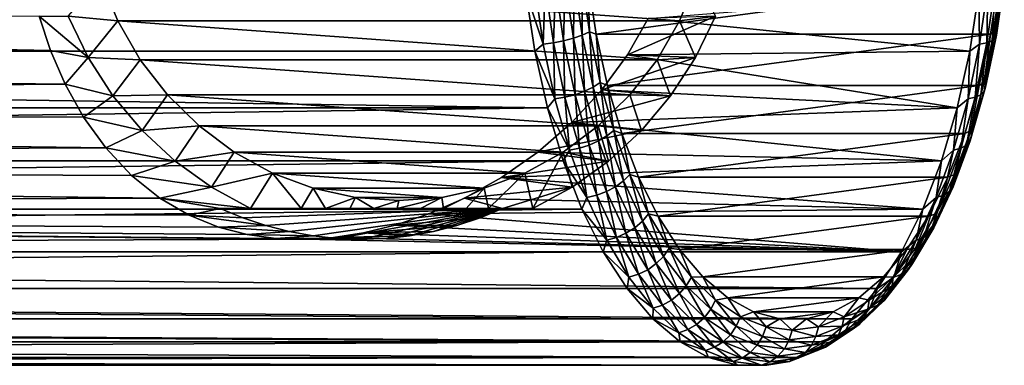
# Model space of a CAD drawing. Header units: metres. Extents: x -27 to 247, y -27 to 27.
# Tile 47 of 50: x 215 to 247, y -16 to -5. Entities that reach past the tile are written whole.
import ezdxf

# ---------------------------------------------------------------- set-up
doc = ezdxf.new("R2010")
doc.units = ezdxf.units.M
doc.layers.add('solid_10271303', color=7, linetype='CONTINUOUS')

msp = doc.modelspace()

# ---------------------------------------------------------------- linework, layer by layer
at = {"layer": 'solid_10271303'}
for points in [[(218.329697, -4.945791, 154.557861), (216.722626, -4.795832, 154.79451), (217.773666, -3.599783, 154.377182)], [(236.484818, -4.945791, 160.456818), (218.329697, -4.945791, 154.557861), (217.773666, -3.599783, 154.377182)], [(237.040848, -3.599783, 160.637482), (236.484818, -4.945791, 160.456818), (217.773666, -3.599783, 154.377182)], [(232.141159, -3.817398, 201.322647), (231.810318, -3.843982, 201.268906), (232.081238, -5.695803, 200.759399)], [(232.410187, -5.656412, 200.816666), (232.141159, -3.817398, 201.322647), (232.081238, -5.695803, 200.759399)], [(232.47406, -3.774565, 201.302841), (232.141159, -3.817398, 201.322647), (232.410187, -5.656412, 200.816666)], [(232.740082, -5.592944, 200.802536), (232.47406, -3.774565, 201.302841), (232.410187, -5.656412, 200.816666)], [(232.792297, -3.717636, 201.210464), (232.47406, -3.774565, 201.302841), (232.740082, -5.592944, 200.802536)], [(233.054306, -5.50859, 200.717697), (232.792297, -3.717636, 201.210464), (232.740082, -5.592944, 200.802536)], [(233.07988, -3.649471, 201.050156), (232.792297, -3.717636, 201.210464), (233.054306, -5.50859, 200.717697)], [(233.337082, -5.407587, 200.566422), (233.07988, -3.649471, 201.050156), (233.054306, -5.50859, 200.717697)], [(233.337082, -5.407587, 200.566422), (233.322357, -3.573495, 200.829971), (233.07988, -3.649471, 201.050156)], [(233.322357, -3.573495, 200.829971), (233.574203, -5.29501, 200.356323), (233.522125, -3.62525, 200.533569)], [(233.337082, -5.407587, 200.566422), (233.574203, -5.29501, 200.356323), (233.322357, -3.573495, 200.829971)], [(233.522125, -3.62525, 200.533569), (233.787888, -5.369783, 200.033737), (246.801361, -3.625254, 175.55896)], [(233.574203, -5.29501, 200.356323), (233.787888, -5.369783, 200.033737), (233.522125, -3.62525, 200.533569)], [(233.787888, -5.369783, 200.033737), (246.535599, -5.369786, 176.058792), (246.801361, -3.625254, 175.55896)], [(237.040848, -3.599783, 160.637482), (237.645859, -4.795832, 161.59288), (236.484818, -4.945791, 160.456818)], [(246.683319, -3.817398, 173.972839), (246.414276, -5.656412, 174.478821), (246.453751, -3.843982, 173.728622)], [(246.587021, -5.592944, 174.760208), (246.414276, -5.656412, 174.478821), (246.683319, -3.817398, 173.972839)], [(246.683533, -5.29501, 175.701248), (246.801361, -3.625254, 175.55896), (246.535599, -5.369786, 176.058792)], [(246.853043, -3.774565, 174.259903), (246.587021, -5.592944, 174.760208), (246.683319, -3.817398, 173.972839)], [(246.692413, -5.50859, 175.068146), (246.587021, -5.592944, 174.760208), (246.853043, -3.774565, 174.259903)], [(246.683533, -5.29501, 175.701248), (246.935379, -3.573495, 175.2276), (246.801361, -3.625254, 175.55896)], [(246.98233, -3.649471, 174.903442), (246.935379, -3.573495, 175.2276), (246.683533, -5.29501, 175.701248)], [(246.98233, -3.649471, 174.903442), (246.683533, -5.29501, 175.701248), (246.725128, -5.407587, 175.387177)], [(246.954407, -3.717636, 174.575394), (246.692413, -5.50859, 175.068146), (246.853043, -3.774565, 174.259903)], [(246.725128, -5.407587, 175.387177), (246.692413, -5.50859, 175.068146), (246.954407, -3.717636, 174.575394)], [(246.98233, -3.649471, 174.903442), (246.725128, -5.407587, 175.387177), (246.954407, -3.717636, 174.575394)], [(231.516296, -4.003908, 201.110916), (107.462151, -4.003838, 135.150162), (107.755493, -5.926869, 134.59848)], [(231.809616, -5.926806, 200.55925), (231.516296, -4.003908, 201.110916), (107.755493, -5.926869, 134.59848)], [(121.810883, -5.926869, 108.164131), (122.104218, -4.003838, 107.612442), (216.156525, -5.898533, 158.315918)], [(122.104218, -4.003838, 107.612442), (215.785522, -4.795832, 157.678589), (216.156525, -5.898533, 158.315918)], [(232.081238, -5.695803, 200.759399), (231.810318, -3.843982, 201.268906), (231.516296, -4.003908, 201.110916)], [(232.081238, -5.695803, 200.759399), (231.516296, -4.003908, 201.110916), (231.809616, -5.926806, 200.55925)], [(246.158356, -4.003908, 173.573212), (245.865036, -5.926806, 174.124863), (235.47348, -4.870006, 168.173294)], [(246.182846, -5.695803, 174.238129), (245.865036, -5.926806, 174.124863), (246.158356, -4.003908, 173.573212)], [(246.453751, -3.843982, 173.728622), (246.182846, -5.695803, 174.238129), (246.158356, -4.003908, 173.573212)], [(246.414276, -5.656412, 174.478821), (246.182846, -5.695803, 174.238129), (246.453751, -3.843982, 173.728622)], [(217.371429, -6.127236, 155.005325), (216.156525, -5.898533, 158.315918), (215.785522, -4.795832, 157.678589)], [(216.722626, -4.795832, 154.79451), (217.371429, -6.127236, 155.005325), (215.785522, -4.795832, 157.678589)], [(218.329697, -4.945791, 154.557861), (217.371429, -6.127236, 155.005325), (216.722626, -4.795832, 154.79451)], [(219.054672, -6.199285, 154.793411), (217.371429, -6.127236, 155.005325), (218.329697, -4.945791, 154.557861)], [(235.759842, -6.199285, 160.221252), (219.054672, -6.199285, 154.793411), (218.329697, -4.945791, 154.557861)], [(236.484818, -4.945791, 160.456818), (235.759842, -6.199285, 160.221252), (218.329697, -4.945791, 154.557861)], [(237.645859, -4.795832, 161.59288), (235.47348, -4.870006, 168.173294), (234.804184, -6.040791, 168.295395)], [(236.997055, -6.127236, 161.38208), (237.645859, -4.795832, 161.59288), (234.804184, -6.040791, 168.295395)], [(245.865036, -5.926806, 174.124863), (234.804184, -6.040791, 168.295395), (235.47348, -4.870006, 168.173294)], [(236.484818, -4.945791, 160.456818), (236.997055, -6.127236, 161.38208), (235.759842, -6.199285, 160.221252)], [(236.484818, -4.945791, 160.456818), (237.645859, -4.795832, 161.59288), (236.997055, -6.127236, 161.38208)], [(233.337082, -5.407587, 200.566422), (233.054306, -5.50859, 200.717697), (233.415741, -7.219216, 200.037933)], [(233.691895, -7.086848, 199.899124), (233.574203, -5.29501, 200.356323), (233.337082, -5.407587, 200.566422)], [(233.691895, -7.086848, 199.899124), (233.337082, -5.407587, 200.566422), (233.415741, -7.219216, 200.037933)], [(233.574203, -5.29501, 200.356323), (233.921631, -6.939312, 199.702896), (233.787888, -5.369783, 200.033737)], [(233.691895, -7.086848, 199.899124), (233.921631, -6.939312, 199.702896), (233.574203, -5.29501, 200.356323)], [(233.787888, -5.369783, 200.033737), (234.154221, -7.029406, 199.344788), (246.535599, -5.369786, 176.058792)], [(233.921631, -6.939312, 199.702896), (234.154221, -7.029406, 199.344788), (233.787888, -5.369783, 200.033737)], [(234.154221, -7.029406, 199.344788), (246.169281, -7.029409, 176.747742), (246.535599, -5.369786, 176.058792)], [(246.336105, -6.939312, 176.354675), (246.535599, -5.369786, 176.058792), (246.169281, -7.029409, 176.747742)], [(246.336105, -6.939312, 176.354675), (246.683533, -5.29501, 175.701248), (246.535599, -5.369786, 176.058792)], [(246.725128, -5.407587, 175.387177), (246.683533, -5.29501, 175.701248), (246.336105, -6.939312, 176.354675)], [(246.725128, -5.407587, 175.387177), (246.336105, -6.939312, 176.354675), (246.370316, -7.086848, 176.054489)], [(246.725128, -5.407587, 175.387177), (246.370316, -7.086848, 176.054489), (246.692413, -5.50859, 175.068146)], [(232.454956, -7.464566, 200.056519), (232.081238, -5.695803, 200.759399), (231.809616, -5.926806, 200.55925)], [(232.410187, -5.656412, 200.816666), (232.081238, -5.695803, 200.759399), (232.454956, -7.464566, 200.056519)], [(232.740082, -5.592944, 200.802536), (232.410187, -5.656412, 200.816666), (232.781342, -7.412942, 200.118652)], [(232.781342, -7.412942, 200.118652), (232.410187, -5.656412, 200.816666), (232.454956, -7.464566, 200.056519)], [(233.054306, -5.50859, 200.717697), (232.740082, -5.592944, 200.802536), (233.107056, -7.329766, 200.11235)], [(233.107056, -7.329766, 200.11235), (232.740082, -5.592944, 200.802536), (232.781342, -7.412942, 200.118652)], [(233.415741, -7.219216, 200.037933), (233.054306, -5.50859, 200.717697), (233.107056, -7.329766, 200.11235)], [(246.182846, -5.695803, 174.238129), (245.809113, -7.464566, 174.940994), (245.865036, -5.926806, 174.124863)], [(246.043137, -7.412942, 175.176834), (245.809113, -7.464566, 174.940994), (246.182846, -5.695803, 174.238129)], [(246.414276, -5.656412, 174.478821), (246.043137, -7.412942, 175.176834), (246.182846, -5.695803, 174.238129)], [(246.220047, -7.329766, 175.450394), (246.043137, -7.412942, 175.176834), (246.414276, -5.656412, 174.478821)], [(246.587021, -5.592944, 174.760208), (246.220047, -7.329766, 175.450394), (246.414276, -5.656412, 174.478821)], [(246.330963, -7.219216, 175.747925), (246.220047, -7.329766, 175.450394), (246.587021, -5.592944, 174.760208)], [(246.692413, -5.50859, 175.068146), (246.330963, -7.219216, 175.747925), (246.587021, -5.592944, 174.760208)], [(246.370316, -7.086848, 176.054489), (246.330963, -7.219216, 175.747925), (246.692413, -5.50859, 175.068146)], [(232.21376, -7.756236, 199.799164), (231.809616, -5.926806, 200.55925), (107.755493, -5.926869, 134.59848)], [(232.21376, -7.756236, 199.799164), (107.755493, -5.926869, 134.59848), (108.159676, -7.756391, 133.838318)], [(121.406693, -7.756391, 108.924294), (121.810883, -5.926869, 108.164131), (216.631104, -6.990357, 159.108826)], [(121.810883, -5.926869, 108.164131), (216.156525, -5.898533, 158.315918), (216.631104, -6.990357, 159.108826)], [(217.371429, -6.127236, 155.005325), (216.631104, -6.990357, 159.108826), (216.156525, -5.898533, 158.315918)], [(232.454956, -7.464566, 200.056519), (231.809616, -5.926806, 200.55925), (232.21376, -7.756236, 199.799164)], [(245.460876, -7.756236, 174.884964), (233.977432, -7.167856, 168.43045), (234.804184, -6.040791, 168.295395)], [(236.997055, -6.127236, 161.38208), (234.804184, -6.040791, 168.295395), (233.977432, -7.167856, 168.43045)], [(245.865036, -5.926806, 174.124863), (245.460876, -7.756236, 174.884964), (234.804184, -6.040791, 168.295395)], [(245.809113, -7.464566, 174.940994), (245.460876, -7.756236, 174.884964), (245.865036, -5.926806, 174.124863)], [(217.371429, -6.127236, 155.005325), (218.172867, -7.363563, 155.265732), (216.631104, -6.990357, 159.108826)], [(219.054672, -6.199285, 154.793411), (218.172867, -7.363563, 155.265732), (217.371429, -6.127236, 155.005325)], [(219.935181, -7.337309, 155.079514), (218.172867, -7.363563, 155.265732), (219.054672, -6.199285, 154.793411)], [(234.879333, -7.337309, 159.935165), (219.935181, -7.337309, 155.079514), (219.054672, -6.199285, 154.793411)], [(235.759842, -6.199285, 160.221252), (234.879333, -7.337309, 159.935165), (219.054672, -6.199285, 154.793411)], [(236.195618, -7.363563, 161.121674), (236.997055, -6.127236, 161.38208), (233.977432, -7.167856, 168.43045)], [(235.759842, -6.199285, 160.221252), (236.195618, -7.363563, 161.121674), (234.879333, -7.337309, 159.935165)], [(235.759842, -6.199285, 160.221252), (236.997055, -6.127236, 161.38208), (236.195618, -7.363563, 161.121674)], [(121.406693, -7.756391, 108.924294), (216.631104, -6.990357, 159.108826), (217.222595, -8.051536, 160.058868)], [(218.172867, -7.363563, 155.265732), (217.222595, -8.051536, 160.058868), (216.631104, -6.990357, 159.108826)], [(234.139145, -8.662767, 199.057953), (233.921631, -6.939312, 199.702896), (233.691895, -7.086848, 199.899124)], [(233.921631, -6.939312, 199.702896), (234.359573, -8.482423, 198.879242), (234.154221, -7.029406, 199.344788)], [(234.139145, -8.662767, 199.057953), (234.359573, -8.482423, 198.879242), (233.921631, -6.939312, 199.702896)], [(245.898163, -8.482423, 177.178314), (246.336105, -6.939312, 176.354675), (246.169281, -7.029409, 176.747742)], [(246.370316, -7.086848, 176.054489), (246.336105, -6.939312, 176.354675), (245.898163, -8.482423, 177.178314)], [(245.460876, -7.756236, 174.884964), (233.001923, -8.225255, 168.564163), (233.977432, -7.167856, 168.43045)], [(236.195618, -7.363563, 161.121674), (233.977432, -7.167856, 168.43045), (233.001923, -8.225255, 168.564163)], [(233.415741, -7.219216, 200.037933), (233.107056, -7.329766, 200.11235), (233.569641, -8.959703, 199.242355)], [(233.691895, -7.086848, 199.899124), (233.415741, -7.219216, 200.037933), (233.871353, -8.824571, 199.181061)], [(233.871353, -8.824571, 199.181061), (233.415741, -7.219216, 200.037933), (233.569641, -8.959703, 199.242355)], [(234.139145, -8.662767, 199.057953), (233.691895, -7.086848, 199.899124), (233.871353, -8.824571, 199.181061)], [(234.154221, -7.029406, 199.344788), (234.615341, -8.578211, 198.477539), (246.169281, -7.029409, 176.747742)], [(234.359573, -8.482423, 198.879242), (234.615341, -8.578211, 198.477539), (234.154221, -7.029406, 199.344788)], [(234.615341, -8.578211, 198.477539), (245.708145, -8.578214, 177.61499), (246.169281, -7.029409, 176.747742)], [(245.898163, -8.482423, 177.178314), (246.169281, -7.029409, 176.747742), (245.708145, -8.578214, 177.61499)], [(246.330963, -7.219216, 175.747925), (245.875366, -8.824571, 176.604797), (246.220047, -7.329766, 175.450394)], [(245.92305, -8.662767, 176.895645), (245.875366, -8.824571, 176.604797), (246.330963, -7.219216, 175.747925)], [(246.370316, -7.086848, 176.054489), (245.898163, -8.482423, 177.178314), (245.92305, -8.662767, 176.895645)], [(246.370316, -7.086848, 176.054489), (245.92305, -8.662767, 176.895645), (246.330963, -7.219216, 175.747925)], [(218.172867, -7.363563, 155.265732), (219.114258, -8.485281, 155.571609), (217.222595, -8.051536, 160.058868)], [(219.935181, -7.337309, 155.079514), (219.114258, -8.485281, 155.571609), (218.172867, -7.363563, 155.265732)], [(220.955139, -8.338928, 155.410919), (219.114258, -8.485281, 155.571609), (219.935181, -7.337309, 155.079514)], [(233.85936, -8.338928, 159.60376), (220.955139, -8.338928, 155.410919), (219.935181, -7.337309, 155.079514)], [(234.879333, -7.337309, 159.935165), (233.85936, -8.338928, 159.60376), (219.935181, -7.337309, 155.079514)], [(232.926056, -9.124478, 199.170517), (232.454956, -7.464566, 200.056519), (232.21376, -7.756236, 199.799164)], [(232.781342, -7.412942, 200.118652), (232.454956, -7.464566, 200.056519), (232.926056, -9.124478, 199.170517)], [(233.107056, -7.329766, 200.11235), (232.781342, -7.412942, 200.118652), (233.249176, -9.061376, 199.238785)], [(233.249176, -9.061376, 199.238785), (232.781342, -7.412942, 200.118652), (232.926056, -9.124478, 199.170517)], [(235.254227, -8.485281, 160.815796), (236.195618, -7.363563, 161.121674), (233.001923, -8.225255, 168.564163)], [(233.569641, -8.959703, 199.242355), (233.107056, -7.329766, 200.11235), (233.249176, -9.061376, 199.238785)], [(234.879333, -7.337309, 159.935165), (235.254227, -8.485281, 160.815796), (233.85936, -8.338928, 159.60376)], [(234.879333, -7.337309, 159.935165), (236.195618, -7.363563, 161.121674), (235.254227, -8.485281, 160.815796)], [(245.809113, -7.464566, 174.940994), (245.338028, -9.124478, 175.826996), (245.460876, -7.756236, 174.884964)], [(245.575302, -9.061376, 176.056702), (245.338028, -9.124478, 175.826996), (245.809113, -7.464566, 174.940994)], [(246.043137, -7.412942, 175.176834), (245.575302, -9.061376, 176.056702), (245.809113, -7.464566, 174.940994)], [(245.757462, -8.959703, 176.320389), (245.575302, -9.061376, 176.056702), (246.043137, -7.412942, 175.176834)], [(246.220047, -7.329766, 175.450394), (245.757462, -8.959703, 176.320389), (246.043137, -7.412942, 175.176834)], [(245.875366, -8.824571, 176.604797), (245.757462, -8.959703, 176.320389), (246.220047, -7.329766, 175.450394)], [(232.21376, -7.756236, 199.799164), (108.159676, -7.756391, 133.838318), (108.668213, -9.46324, 132.881897)], [(232.722382, -9.463344, 198.842606), (232.21376, -7.756236, 199.799164), (108.668213, -9.46324, 132.881897)], [(120.898163, -9.46324, 109.880714), (121.406693, -7.756391, 108.924294), (217.938065, -9.049707, 161.148544)], [(121.406693, -7.756391, 108.924294), (217.222595, -8.051536, 160.058868), (217.938065, -9.049707, 161.148544)], [(232.926056, -9.124478, 199.170517), (232.21376, -7.756236, 199.799164), (232.722382, -9.463344, 198.842606)], [(245.460876, -7.756236, 174.884964), (244.952271, -9.463344, 175.841507), (233.001923, -8.225255, 168.564163)], [(245.338028, -9.124478, 175.826996), (244.952271, -9.463344, 175.841507), (245.460876, -7.756236, 174.884964)], [(219.114258, -8.485281, 155.571609), (217.938065, -9.049707, 161.148544), (217.222595, -8.051536, 160.058868)], [(244.952271, -9.463344, 175.841507), (231.903671, -9.180557, 168.67598), (233.001923, -8.225255, 168.564163)], [(235.254227, -8.485281, 160.815796), (233.001923, -8.225255, 168.564163), (231.903671, -9.180557, 168.67598)], [(219.114258, -8.485281, 155.571609), (220.181076, -9.475122, 155.918228), (217.938065, -9.049707, 161.148544)], [(220.955139, -8.338928, 155.410919), (220.181076, -9.475122, 155.918228), (219.114258, -8.485281, 155.571609)], [(222.095108, -9.185003, 155.781311), (220.181076, -9.475122, 155.918228), (220.955139, -8.338928, 155.410919)], [(232.719391, -9.185003, 159.233353), (222.095108, -9.185003, 155.781311), (220.955139, -8.338928, 155.410919)], [(233.85936, -8.338928, 159.60376), (232.719391, -9.185003, 159.233353), (220.955139, -8.338928, 155.410919)], [(234.187408, -9.475122, 160.469162), (235.254227, -8.485281, 160.815796), (231.903671, -9.180557, 168.67598)], [(233.85936, -8.338928, 159.60376), (234.187408, -9.475122, 160.469162), (232.719391, -9.185003, 159.233353)], [(233.85936, -8.338928, 159.60376), (235.254227, -8.485281, 160.815796), (234.187408, -9.475122, 160.469162)], [(234.672318, -10.112364, 198.055206), (234.359573, -8.482423, 198.879242), (234.139145, -8.662767, 199.057953)], [(234.359573, -8.482423, 198.879242), (234.881653, -9.90184, 197.897369), (234.615341, -8.578211, 198.477539)], [(234.672318, -10.112364, 198.055206), (234.881653, -9.90184, 197.897369), (234.359573, -8.482423, 198.879242)], [(234.615341, -8.578211, 198.477539), (235.164047, -9.991799, 197.445572), (245.708145, -8.578214, 177.61499)], [(234.881653, -9.90184, 197.897369), (235.164047, -9.991799, 197.445572), (234.615341, -8.578211, 198.477539)], [(235.164047, -9.991799, 197.445572), (245.159439, -9.991801, 178.646973), (245.708145, -8.578214, 177.61499)], [(245.376083, -9.90184, 178.160202), (245.708145, -8.578214, 177.61499), (245.159439, -9.991801, 178.646973)], [(245.376083, -9.90184, 178.160202), (245.898163, -8.482423, 177.178314), (245.708145, -8.578214, 177.61499)], [(245.92305, -8.662767, 176.895645), (245.898163, -8.482423, 177.178314), (245.376083, -9.90184, 178.160202)], [(233.871353, -8.824571, 199.181061), (233.569641, -8.959703, 199.242355), (234.121078, -10.458987, 198.205231)], [(234.139145, -8.662767, 199.057953), (233.871353, -8.824571, 199.181061), (234.414474, -10.301243, 198.159576)], [(234.414474, -10.301243, 198.159576), (233.871353, -8.824571, 199.181061), (234.121078, -10.458987, 198.205231)], [(234.672318, -10.112364, 198.055206), (234.139145, -8.662767, 199.057953), (234.414474, -10.301243, 198.159576)], [(245.875366, -8.824571, 176.604797), (245.33223, -10.301243, 177.626282), (245.757462, -8.959703, 176.320389)], [(245.389877, -10.112364, 177.898392), (245.33223, -10.301243, 177.626282), (245.875366, -8.824571, 176.604797)], [(245.92305, -8.662767, 176.895645), (245.376083, -9.90184, 178.160202), (245.389877, -10.112364, 177.898392)], [(245.92305, -8.662767, 176.895645), (245.389877, -10.112364, 177.898392), (245.875366, -8.824571, 176.604797)], [(120.898163, -9.46324, 109.880714), (217.938065, -9.049707, 161.148544), (218.76712, -9.935539, 162.322388)], [(220.181076, -9.475122, 155.918228), (218.76712, -9.935539, 162.322388), (217.938065, -9.049707, 161.148544)], [(222.095108, -9.185003, 155.781311), (221.356888, -10.317799, 156.300278), (220.181076, -9.475122, 155.918228)], [(223.333939, -9.859968, 156.183838), (221.356888, -10.317799, 156.300278), (222.095108, -9.185003, 155.781311)], [(231.48056, -9.859968, 158.830826), (223.333939, -9.859968, 156.183838), (222.095108, -9.185003, 155.781311)], [(232.719391, -9.185003, 159.233353), (231.48056, -9.859968, 158.830826), (222.095108, -9.185003, 155.781311)], [(244.952271, -9.463344, 175.841507), (230.730499, -10.000663, 168.741592), (231.903671, -9.180557, 168.67598)], [(234.187408, -9.475122, 160.469162), (231.903671, -9.180557, 168.67598), (230.730499, -10.000663, 168.741592)], [(232.719391, -9.185003, 159.233353), (231.745346, -11, 159.67569), (231.48056, -9.859968, 158.830826)], [(232.719391, -9.185003, 159.233353), (233.011597, -10.317799, 160.087128), (231.745346, -11, 159.67569)], [(232.719391, -9.185003, 159.233353), (234.187408, -9.475122, 160.469162), (233.011597, -10.317799, 160.087128)], [(233.48764, -10.651336, 198.114319), (232.926056, -9.124478, 199.170517), (232.722382, -9.463344, 198.842606)], [(233.249176, -9.061376, 199.238785), (232.926056, -9.124478, 199.170517), (233.48764, -10.651336, 198.114319)], [(233.569641, -8.959703, 199.242355), (233.249176, -9.061376, 199.238785), (233.80687, -10.577673, 198.189896)], [(233.80687, -10.577673, 198.189896), (233.249176, -9.061376, 199.238785), (233.48764, -10.651336, 198.114319)], [(234.121078, -10.458987, 198.205231), (233.569641, -8.959703, 199.242355), (233.80687, -10.577673, 198.189896)], [(245.338028, -9.124478, 175.826996), (244.776428, -10.651336, 176.883194), (244.952271, -9.463344, 175.841507)], [(245.017593, -10.577673, 177.105591), (244.776428, -10.651336, 176.883194), (245.338028, -9.124478, 175.826996)], [(245.575302, -9.061376, 176.056702), (245.017593, -10.577673, 177.105591), (245.338028, -9.124478, 175.826996)], [(245.206024, -10.458987, 177.357513), (245.017593, -10.577673, 177.105591), (245.575302, -9.061376, 176.056702)], [(245.757462, -8.959703, 176.320389), (245.206024, -10.458987, 177.357513), (245.575302, -9.061376, 176.056702)], [(245.33223, -10.301243, 177.626282), (245.206024, -10.458987, 177.357513), (245.757462, -8.959703, 176.320389)], [(232.722382, -9.463344, 198.842606), (108.668213, -9.46324, 132.881897), (109.273209, -11.021026, 131.74408)], [(233.327423, -11.02121, 197.704681), (232.722382, -9.463344, 198.842606), (109.273209, -11.021026, 131.74408)], [(120.293167, -11.021026, 111.018532), (120.898163, -9.46324, 109.880714), (219.68634, -10.670485, 163.504868)], [(120.898163, -9.46324, 109.880714), (218.76712, -9.935539, 162.322388), (219.68634, -10.670485, 163.504868)], [(220.181076, -9.475122, 155.918228), (221.356888, -10.317799, 156.300278), (218.76712, -9.935539, 162.322388)], [(244.952271, -9.463344, 175.841507), (244.347229, -11.02121, 176.979431), (230.730499, -10.000663, 168.741592)], [(233.011597, -10.317799, 160.087128), (234.187408, -9.475122, 160.469162), (230.730499, -10.000663, 168.741592)], [(233.48764, -10.651336, 198.114319), (232.722382, -9.463344, 198.842606), (233.327423, -11.02121, 197.704681)], [(244.776428, -10.651336, 176.883194), (244.347229, -11.02121, 176.979431), (244.952271, -9.463344, 175.841507)], [(223.333939, -9.859968, 156.183838), (222.623138, -11, 156.7117), (221.356888, -10.317799, 156.300278)], [(224.254349, -11, 156.908707), (222.623138, -11, 156.7117), (223.333939, -9.859968, 156.183838)], [(230.165604, -10.351361, 158.40358), (224.648895, -10.351361, 156.611084), (223.333939, -9.859968, 156.183838)], [(224.254349, -11, 156.908707), (223.333939, -9.859968, 156.183838), (224.648895, -10.351361, 156.611084)], [(231.48056, -9.859968, 158.830826), (230.165604, -10.351361, 158.40358), (223.333939, -9.859968, 156.183838)], [(230.309875, -11, 158.876266), (230.165604, -10.351361, 158.40358), (231.48056, -9.859968, 158.830826)], [(230.309875, -11, 158.876266), (231.48056, -9.859968, 158.830826), (231.745346, -11, 159.67569)], [(221.356888, -10.317799, 156.300278), (219.68634, -10.670485, 163.504868), (218.76712, -9.935539, 162.322388)], [(244.347229, -11.02121, 176.979431), (229.537399, -10.667093, 168.739365), (230.730499, -10.000663, 168.741592)], [(233.011597, -10.317799, 160.087128), (230.730499, -10.000663, 168.741592), (229.537399, -10.667093, 168.739365)], [(234.672318, -10.112364, 198.055206), (234.414474, -10.301243, 198.159576), (235.037216, -11.627699, 196.988388)], [(235.28363, -11.414498, 196.905487), (234.881653, -9.90184, 197.897369), (234.672318, -10.112364, 198.055206)], [(235.28363, -11.414498, 196.905487), (234.672318, -10.112364, 198.055206), (235.037216, -11.627699, 196.988388)], [(234.881653, -9.90184, 197.897369), (235.48024, -11.176867, 196.771591), (235.164047, -9.991799, 197.445572)], [(235.28363, -11.414498, 196.905487), (235.48024, -11.176867, 196.771591), (234.881653, -9.90184, 197.897369)], [(235.164047, -9.991799, 197.445572), (235.79155, -11.247519, 196.265411), (245.159439, -9.991801, 178.646973)], [(235.48024, -11.176867, 196.771591), (235.79155, -11.247519, 196.265411), (235.164047, -9.991799, 197.445572)], [(235.79155, -11.247519, 196.265411), (244.531937, -11.24752, 179.827118), (245.159439, -9.991801, 178.646973)], [(244.777496, -11.176867, 179.28598), (245.159439, -9.991801, 178.646973), (244.531937, -11.24752, 179.827118)], [(244.777496, -11.176867, 179.28598), (245.376083, -9.90184, 178.160202), (245.159439, -9.991801, 178.646973)], [(245.389877, -10.112364, 177.898392), (245.376083, -9.90184, 178.160202), (244.777496, -11.176867, 179.28598)], [(245.389877, -10.112364, 177.898392), (244.777496, -11.176867, 179.28598), (244.778564, -11.414498, 179.048111)], [(245.389877, -10.112364, 177.898392), (244.778564, -11.414498, 179.048111), (245.33223, -10.301243, 177.626282)], [(221.356888, -10.317799, 156.300278), (222.623138, -11, 156.7117), (219.68634, -10.670485, 163.504868)], [(224.254349, -11, 156.908707), (224.648895, -10.351361, 156.611084), (225.047073, -11, 157.047607)], [(228.799393, -10.64987, 157.959671), (226.015121, -10.64987, 157.055008), (224.648895, -10.351361, 156.611084)], [(225.047073, -11, 157.047607), (224.648895, -10.351361, 156.611084), (226.015121, -10.64987, 157.055008)], [(230.165604, -10.351361, 158.40358), (228.799393, -10.64987, 157.959671), (224.648895, -10.351361, 156.611084)], [(228.855576, -11, 158.199188), (228.799393, -10.64987, 157.959671), (230.165604, -10.351361, 158.40358)], [(228.855576, -11, 158.199188), (230.165604, -10.351361, 158.40358), (229.586899, -11, 158.52269)], [(230.763199, -11, 162.698441), (233.011597, -10.317799, 160.087128), (229.537399, -10.667093, 168.739365)], [(229.586899, -11, 158.52269), (230.165604, -10.351361, 158.40358), (230.309875, -11, 158.876266)], [(230.763199, -11, 162.698441), (231.745346, -11, 159.67569), (233.011597, -10.317799, 160.087128)], [(234.121078, -10.458987, 198.205231), (233.80687, -10.577673, 198.189896), (234.44632, -11.939725, 196.987274)], [(234.414474, -10.301243, 198.159576), (234.121078, -10.458987, 198.205231), (234.753357, -11.805757, 197.016113)], [(234.753357, -11.805757, 197.016113), (234.121078, -10.458987, 198.205231), (234.44632, -11.939725, 196.987274)], [(235.037216, -11.627699, 196.988388), (234.414474, -10.301243, 198.159576), (234.753357, -11.805757, 197.016113)], [(245.206024, -10.458987, 177.357513), (244.573746, -11.805757, 178.546631), (245.017593, -10.577673, 177.105591)], [(244.709488, -11.627699, 178.79747), (244.573746, -11.805757, 178.546631), (245.206024, -10.458987, 177.357513)], [(245.33223, -10.301243, 177.626282), (244.709488, -11.627699, 178.79747), (245.206024, -10.458987, 177.357513)], [(244.778564, -11.414498, 179.048111), (244.709488, -11.627699, 178.79747), (245.33223, -10.301243, 177.626282)], [(120.293167, -11.021026, 111.018532), (219.68634, -10.670485, 163.504868), (220.636093, -11.221597, 164.588837)], [(221.640976, -11, 159.734467), (220.636093, -11.221597, 164.588837), (219.68634, -10.670485, 163.504868)], [(222.623138, -11, 156.7117), (221.640976, -11, 159.734467), (219.68634, -10.670485, 163.504868)], [(225.047073, -11, 157.047607), (226.015121, -10.64987, 157.055008), (225.828873, -11, 157.215759)], [(225.828873, -11, 157.215759), (226.015121, -10.64987, 157.055008), (226.600571, -11, 157.414444)], [(228.799393, -10.64987, 157.959671), (227.407257, -10.75, 157.507339), (226.015121, -10.64987, 157.055008)], [(226.600571, -11, 157.414444), (226.015121, -10.64987, 157.055008), (227.407257, -10.75, 157.507339)], [(226.600571, -11, 157.414444), (227.407257, -10.75, 157.507339), (227.362656, -11, 157.644608)], [(227.362656, -11, 157.644608), (227.407257, -10.75, 157.507339), (228.799393, -10.64987, 157.959671)], [(227.362656, -11, 157.644608), (228.799393, -10.64987, 157.959671), (228.114471, -11, 157.906342)], [(228.114471, -11, 157.906342), (228.799393, -10.64987, 157.959671), (228.855576, -11, 158.199188)], [(244.347229, -11.02121, 176.979431), (228.387207, -11.173069, 168.656982), (229.537399, -10.667093, 168.739365)], [(230.763199, -11, 162.698441), (229.537399, -10.667093, 168.739365), (228.387207, -11.173069, 168.656982)], [(234.131531, -12.022873, 196.903336), (233.48764, -10.651336, 198.114319), (233.327423, -11.02121, 197.704681)], [(233.80687, -10.577673, 198.189896), (233.48764, -10.651336, 198.114319), (234.131531, -12.022873, 196.903336)], [(234.44632, -11.939725, 196.987274), (233.80687, -10.577673, 198.189896), (234.131531, -12.022873, 196.903336)], [(244.776428, -10.651336, 176.883194), (244.132538, -12.022873, 178.094193), (244.347229, -11.02121, 176.979431)], [(244.378159, -11.939725, 178.308212), (244.132538, -12.022873, 178.094193), (244.776428, -10.651336, 176.883194)], [(245.017593, -10.577673, 177.105591), (244.378159, -11.939725, 178.308212), (244.776428, -10.651336, 176.883194)], [(244.573746, -11.805757, 178.546631), (244.378159, -11.939725, 178.308212), (245.017593, -10.577673, 177.105591)], [(233.327423, -11.02121, 197.704681), (109.273209, -11.021026, 131.74408), (109.965218, -12.405255, 130.442581)], [(234.019363, -12.405264, 196.403336), (233.327423, -11.02121, 197.704681), (109.965218, -12.405255, 130.442581)], [(119.601158, -12.405255, 112.320023), (120.293167, -11.021026, 111.018532), (224.355057, -11.998686, 167.48349)], [(120.293167, -11.021026, 111.018532), (223.435104, -11.969396, 166.957367), (224.355057, -11.998686, 167.48349)], [(120.293167, -11.021026, 111.018532), (222.514481, -11.843246, 166.310898), (223.435104, -11.969396, 166.957367)], [(120.293167, -11.021026, 111.018532), (221.581909, -11.602707, 165.525604), (222.514481, -11.843246, 166.310898)], [(120.293167, -11.021026, 111.018532), (220.636093, -11.221597, 164.588837), (221.581909, -11.602707, 165.525604)], [(221.640976, -11, 159.734467), (222.368103, -11.302593, 159.970718), (220.636093, -11.221597, 164.588837)], [(221.640976, -11, 159.734467), (231.745346, -11, 159.67569), (230.763199, -11, 162.698441)], [(230.309875, -11, 158.876266), (231.745346, -11, 159.67569), (221.640976, -11, 159.734467)], [(221.640976, -11, 159.734467), (230.763199, -11, 162.698441), (222.368103, -11.302593, 159.970718)], [(224.254349, -11, 156.908707), (221.640976, -11, 159.734467), (222.623138, -11, 156.7117)], [(229.586899, -11, 158.52269), (230.309875, -11, 158.876266), (221.640976, -11, 159.734467)], [(228.855576, -11, 158.199188), (229.586899, -11, 158.52269), (221.640976, -11, 159.734467)], [(228.114471, -11, 157.906342), (228.855576, -11, 158.199188), (221.640976, -11, 159.734467)], [(227.362656, -11, 157.644608), (228.114471, -11, 157.906342), (221.640976, -11, 159.734467)], [(226.600571, -11, 157.414444), (227.362656, -11, 157.644608), (221.640976, -11, 159.734467)], [(225.828873, -11, 157.215759), (226.600571, -11, 157.414444), (221.640976, -11, 159.734467)], [(225.047073, -11, 157.047607), (225.828873, -11, 157.215759), (221.640976, -11, 159.734467)], [(224.254349, -11, 156.908707), (225.047073, -11, 157.047607), (221.640976, -11, 159.734467)], [(222.368103, -11.302593, 159.970718), (230.763199, -11, 162.698441), (223.112991, -11.552058, 160.212753)], [(223.112991, -11.552058, 160.212753), (230.763199, -11, 162.698441), (223.872589, -11.747355, 160.459549)], [(223.872589, -11.747355, 160.459549), (230.763199, -11, 162.698441), (224.643021, -11.887494, 160.709885)], [(224.643021, -11.887494, 160.709885), (230.763199, -11, 162.698441), (225.420654, -11.971831, 160.962555)], [(225.420654, -11.971831, 160.962555), (230.763199, -11, 162.698441), (226.202087, -11.999988, 161.216461)], [(226.202087, -11.999988, 161.216461), (230.763199, -11, 162.698441), (226.983521, -11.971831, 161.470352)], [(226.983521, -11.971831, 161.470352), (230.763199, -11, 162.698441), (227.761169, -11.887494, 161.723022)], [(227.761169, -11.887494, 161.723022), (230.763199, -11, 162.698441), (228.531586, -11.747355, 161.973358)], [(230.036087, -11.302593, 162.462189), (230.763199, -11, 162.698441), (228.387207, -11.173069, 168.656982)], [(244.347229, -11.02121, 176.979431), (243.655289, -12.405264, 178.280792), (228.387207, -11.173069, 168.656982)], [(228.531586, -11.747355, 161.973358), (230.763199, -11, 162.698441), (229.291183, -11.552058, 162.220154)], [(229.291183, -11.552058, 162.220154), (230.763199, -11, 162.698441), (230.036087, -11.302593, 162.462189)], [(234.131531, -12.022873, 196.903336), (233.327423, -11.02121, 197.704681), (234.019363, -12.405264, 196.403336)], [(244.132538, -12.022873, 178.094193), (243.655289, -12.405264, 178.280792), (244.347229, -11.02121, 176.979431)], [(223.112991, -11.552058, 160.212753), (221.581909, -11.602707, 165.525604), (220.636093, -11.221597, 164.588837)], [(222.368103, -11.302593, 159.970718), (223.112991, -11.552058, 160.212753), (220.636093, -11.221597, 164.588837)], [(243.655289, -12.405264, 178.280792), (227.298965, -11.539819, 168.491791), (228.387207, -11.173069, 168.656982)], [(230.036087, -11.302593, 162.462189), (228.387207, -11.173069, 168.656982), (227.298965, -11.539819, 168.491791)], [(229.291183, -11.552058, 162.220154), (230.036087, -11.302593, 162.462189), (227.298965, -11.539819, 168.491791)], [(235.28363, -11.414498, 196.905487), (235.037216, -11.627699, 196.988388), (235.730469, -12.784597, 195.684555)], [(235.964172, -12.550185, 195.625565), (235.48024, -11.176867, 196.771591), (235.28363, -11.414498, 196.905487)], [(235.964172, -12.550185, 195.625565), (235.28363, -11.414498, 196.905487), (235.730469, -12.784597, 195.684555)], [(235.48024, -11.176867, 196.771591), (236.146606, -12.288911, 195.518326), (235.79155, -11.247519, 196.265411)], [(235.964172, -12.550185, 195.625565), (236.146606, -12.288911, 195.518326), (235.48024, -11.176867, 196.771591)], [(235.79155, -11.247519, 196.265411), (236.488007, -12.325788, 194.955566), (244.531937, -11.24752, 179.827118)], [(236.146606, -12.288911, 195.518326), (236.488007, -12.325788, 194.955566), (235.79155, -11.247519, 196.265411)], [(236.488007, -12.325788, 194.955566), (243.83548, -12.32579, 181.136963), (244.531937, -11.24752, 179.827118)], [(244.11113, -12.288911, 180.539246), (244.531937, -11.24752, 179.827118), (243.83548, -12.32579, 181.136963)], [(244.778564, -11.414498, 179.048111), (244.11113, -12.288911, 180.539246), (244.098022, -12.550185, 180.328033)], [(244.778564, -11.414498, 179.048111), (244.098022, -12.550185, 180.328033), (244.709488, -11.627699, 178.79747)], [(244.11113, -12.288911, 180.539246), (244.777496, -11.176867, 179.28598), (244.531937, -11.24752, 179.827118)], [(244.778564, -11.414498, 179.048111), (244.777496, -11.176867, 179.28598), (244.11113, -12.288911, 180.539246)], [(223.112991, -11.552058, 160.212753), (223.872589, -11.747355, 160.459549), (221.581909, -11.602707, 165.525604)], [(223.872589, -11.747355, 160.459549), (222.514481, -11.843246, 166.310898), (221.581909, -11.602707, 165.525604)], [(223.872589, -11.747355, 160.459549), (224.643021, -11.887494, 160.709885), (222.514481, -11.843246, 166.310898)], [(243.655289, -12.405264, 178.280792), (226.271622, -11.789611, 168.242966), (227.298965, -11.539819, 168.491791)], [(229.291183, -11.552058, 162.220154), (227.298965, -11.539819, 168.491791), (226.271622, -11.789611, 168.242966)], [(228.531586, -11.747355, 161.973358), (229.291183, -11.552058, 162.220154), (226.271622, -11.789611, 168.242966)], [(227.761169, -11.887494, 161.723022), (228.531586, -11.747355, 161.973358), (226.271622, -11.789611, 168.242966)], [(235.037216, -11.627699, 196.988388), (234.753357, -11.805757, 197.016113), (235.45723, -12.980371, 195.692322)], [(235.730469, -12.784597, 195.684555), (235.037216, -11.627699, 196.988388), (235.45723, -12.980371, 195.692322)], [(244.709488, -11.627699, 178.79747), (244.016235, -12.784597, 180.101288), (244.573746, -11.805757, 178.546631)], [(244.098022, -12.550185, 180.328033), (244.016235, -12.784597, 180.101288), (244.709488, -11.627699, 178.79747)], [(243.655289, -12.405264, 178.280792), (119.601158, -12.405255, 112.320023), (224.355057, -11.998686, 167.48349)], [(224.643021, -11.887494, 160.709885), (223.435104, -11.969396, 166.957367), (222.514481, -11.843246, 166.310898)], [(224.643021, -11.887494, 160.709885), (225.420654, -11.971831, 160.962555), (223.435104, -11.969396, 166.957367)], [(226.202087, -11.999988, 161.216461), (224.355057, -11.998686, 167.48349), (223.435104, -11.969396, 166.957367)], [(225.420654, -11.971831, 160.962555), (226.202087, -11.999988, 161.216461), (223.435104, -11.969396, 166.957367)], [(243.655289, -12.405264, 178.280792), (224.355057, -11.998686, 167.48349), (225.295639, -11.939247, 167.908783)], [(226.983521, -11.971831, 161.470352), (225.295639, -11.939247, 167.908783), (224.355057, -11.998686, 167.48349)], [(226.202087, -11.999988, 161.216461), (226.983521, -11.971831, 161.470352), (224.355057, -11.998686, 167.48349)], [(243.655289, -12.405264, 178.280792), (225.295639, -11.939247, 167.908783), (226.271622, -11.789611, 168.242966)], [(227.761169, -11.887494, 161.723022), (226.271622, -11.789611, 168.242966), (225.295639, -11.939247, 167.908783)], [(226.983521, -11.971831, 161.470352), (227.761169, -11.887494, 161.723022), (225.295639, -11.939247, 167.908783)], [(234.848358, -13.21909, 195.555191), (234.131531, -12.022873, 196.903336), (234.019363, -12.405264, 196.403336)], [(234.44632, -11.939725, 196.987274), (234.131531, -12.022873, 196.903336), (234.848358, -13.21909, 195.555191)], [(234.753357, -11.805757, 197.016113), (234.44632, -11.939725, 196.987274), (235.158173, -13.127668, 195.648468)], [(235.158173, -13.127668, 195.648468), (234.44632, -11.939725, 196.987274), (234.848358, -13.21909, 195.555191)], [(235.45723, -12.980371, 195.692322), (234.753357, -11.805757, 197.016113), (235.158173, -13.127668, 195.648468)], [(244.132538, -12.022873, 178.094193), (243.415726, -13.21909, 179.442322), (243.655289, -12.405264, 178.280792)], [(243.66629, -13.127668, 179.647018), (243.415726, -13.21909, 179.442322), (244.132538, -12.022873, 178.094193)], [(244.378159, -11.939725, 178.308212), (243.66629, -13.127668, 179.647018), (244.132538, -12.022873, 178.094193)], [(243.869873, -12.980371, 179.870422), (243.66629, -13.127668, 179.647018), (244.378159, -11.939725, 178.308212)], [(244.573746, -11.805757, 178.546631), (243.869873, -12.980371, 179.870422), (244.378159, -11.939725, 178.308212)], [(244.016235, -12.784597, 180.101288), (243.869873, -12.980371, 179.870422), (244.573746, -11.805757, 178.546631)], [(234.019363, -12.405264, 196.403336), (109.965218, -12.405255, 130.442581), (110.733154, -13.593688, 128.998306)], [(234.787277, -13.59368, 194.959076), (234.019363, -12.405264, 196.403336), (110.733154, -13.593688, 128.998306)], [(242.88736, -13.59368, 179.725037), (118.833221, -13.593688, 113.764297), (119.601158, -12.405255, 112.320023)], [(243.655289, -12.405264, 178.280792), (242.88736, -13.59368, 179.725037), (119.601158, -12.405255, 112.320023)], [(234.848358, -13.21909, 195.555191), (234.019363, -12.405264, 196.403336), (234.787277, -13.59368, 194.959076)], [(236.704025, -13.502861, 194.234116), (236.146606, -12.288911, 195.518326), (235.964172, -12.550185, 195.625565)], [(236.146606, -12.288911, 195.518326), (236.871063, -13.221754, 194.155838), (236.488007, -12.325788, 194.955566)], [(236.704025, -13.502861, 194.234116), (236.871063, -13.221754, 194.155838), (236.146606, -12.288911, 195.518326)], [(236.488007, -12.325788, 194.955566), (237.242554, -13.20968, 193.536484), (243.83548, -12.32579, 181.136963)], [(236.871063, -13.221754, 194.155838), (237.242554, -13.20968, 193.536484), (236.488007, -12.325788, 194.955566)], [(237.242554, -13.20968, 193.536484), (243.080948, -13.209682, 182.556046), (243.83548, -12.32579, 181.136963)], [(243.415726, -13.21909, 179.442322), (242.88736, -13.59368, 179.725037), (243.655289, -12.405264, 178.280792)], [(243.386673, -13.221754, 181.901733), (243.83548, -12.32579, 181.136963), (243.080948, -13.209682, 182.556046)], [(243.386673, -13.221754, 181.901733), (244.11113, -12.288911, 180.539246), (243.83548, -12.32579, 181.136963)], [(244.098022, -12.550185, 180.328033), (244.11113, -12.288911, 180.539246), (243.386673, -13.221754, 181.901733)], [(235.964172, -12.550185, 195.625565), (235.730469, -12.784597, 195.684555), (236.484131, -13.755068, 194.26712)], [(236.704025, -13.502861, 194.234116), (235.964172, -12.550185, 195.625565), (236.484131, -13.755068, 194.26712)], [(244.098022, -12.550185, 180.328033), (243.386673, -13.221754, 181.901733), (243.35817, -13.502861, 181.719482)], [(244.098022, -12.550185, 180.328033), (243.35817, -13.502861, 181.719482), (244.016235, -12.784597, 180.101288)], [(235.45723, -12.980371, 195.692322), (235.158173, -13.127668, 195.648468), (235.932068, -14.124181, 194.192978)], [(235.730469, -12.784597, 195.684555), (235.45723, -12.980371, 195.692322), (236.222443, -13.965702, 194.253174)], [(236.222443, -13.965702, 194.253174), (235.45723, -12.980371, 195.692322), (235.932068, -14.124181, 194.192978)], [(236.484131, -13.755068, 194.26712), (235.730469, -12.784597, 195.684555), (236.222443, -13.965702, 194.253174)], [(243.869873, -12.980371, 179.870422), (243.104675, -13.965702, 181.30957), (243.66629, -13.127668, 179.647018)], [(243.262573, -13.755068, 181.518738), (243.104675, -13.965702, 181.30957), (243.869873, -12.980371, 179.870422)], [(244.016235, -12.784597, 180.101288), (243.262573, -13.755068, 181.518738), (243.869873, -12.980371, 179.870422)], [(243.35817, -13.502861, 181.719482), (243.262573, -13.755068, 181.518738), (244.016235, -12.784597, 180.101288)], [(235.62764, -14.222542, 194.089584), (234.848358, -13.21909, 195.555191), (234.787277, -13.59368, 194.959076)], [(235.158173, -13.127668, 195.648468), (234.848358, -13.21909, 195.555191), (235.62764, -14.222542, 194.089584)], [(235.932068, -14.124181, 194.192978), (235.158173, -13.127668, 195.648468), (235.62764, -14.222542, 194.089584)], [(237.492386, -14.258636, 192.751419), (236.871063, -13.221754, 194.155838), (236.704025, -13.502861, 194.234116)], [(236.871063, -13.221754, 194.155838), (237.643005, -13.961794, 192.703995), (237.242554, -13.20968, 193.536484)], [(237.492386, -14.258636, 192.751419), (237.643005, -13.961794, 192.703995), (236.871063, -13.221754, 194.155838)], [(237.242554, -13.20968, 193.536484), (238.043015, -13.884966, 192.031036), (243.080948, -13.209682, 182.556046)], [(237.643005, -13.961794, 192.703995), (238.043015, -13.884966, 192.031036), (237.242554, -13.20968, 193.536484)], [(238.043015, -13.884966, 192.031036), (242.280487, -13.884967, 184.061508), (243.080948, -13.209682, 182.556046)], [(242.614731, -13.961794, 183.353561), (243.080948, -13.209682, 182.556046), (242.280487, -13.884967, 184.061508)], [(242.614731, -13.961794, 183.353561), (243.386673, -13.221754, 181.901733), (243.080948, -13.209682, 182.556046)], [(243.35817, -13.502861, 181.719482), (243.386673, -13.221754, 181.901733), (242.614731, -13.961794, 183.353561)], [(243.415726, -13.21909, 179.442322), (242.636444, -14.222542, 180.907944), (242.88736, -13.59368, 179.725037)], [(242.892395, -14.124181, 181.102509), (242.636444, -14.222542, 180.907944), (243.415726, -13.21909, 179.442322)], [(243.66629, -13.127668, 179.647018), (242.892395, -14.124181, 181.102509), (243.415726, -13.21909, 179.442322)], [(243.104675, -13.965702, 181.30957), (242.892395, -14.124181, 181.102509), (243.66629, -13.127668, 179.647018)], [(235.61908, -14.567716, 193.394699), (234.787277, -13.59368, 194.959076), (110.733154, -13.593688, 128.998306)], [(235.61908, -14.567716, 193.394699), (110.733154, -13.593688, 128.998306), (111.564964, -14.567746, 127.433891)], [(242.055573, -14.567716, 181.289413), (118.001404, -14.567746, 115.328712), (118.833221, -13.593688, 113.764297)], [(242.88736, -13.59368, 179.725037), (242.055573, -14.567716, 181.289413), (118.833221, -13.593688, 113.764297)], [(235.62764, -14.222542, 194.089584), (234.787277, -13.59368, 194.959076), (235.61908, -14.567716, 193.394699)], [(236.704025, -13.502861, 194.234116), (236.484131, -13.755068, 194.26712), (237.287231, -14.524959, 192.756714)], [(237.492386, -14.258636, 192.751419), (236.704025, -13.502861, 194.234116), (237.287231, -14.524959, 192.756714)], [(242.636444, -14.222542, 180.907944), (242.055573, -14.567716, 181.289413), (242.88736, -13.59368, 179.725037)], [(243.35817, -13.502861, 181.719482), (242.614731, -13.961794, 183.353561), (242.569809, -14.258636, 183.202179)], [(243.35817, -13.502861, 181.719482), (242.569809, -14.258636, 183.202179), (243.262573, -13.755068, 181.518738)], [(236.222443, -13.965702, 194.253174), (235.932068, -14.124181, 194.192978), (236.756714, -14.914731, 192.642059)], [(236.484131, -13.755068, 194.26712), (236.222443, -13.965702, 194.253174), (237.037827, -14.747382, 192.71965)], [(237.037827, -14.747382, 192.71965), (236.222443, -13.965702, 194.253174), (236.756714, -14.914731, 192.642059)], [(237.287231, -14.524959, 192.756714), (236.484131, -13.755068, 194.26712), (237.037827, -14.747382, 192.71965)], [(238.31778, -14.806486, 191.199097), (237.643005, -13.961794, 192.703995), (237.492386, -14.258636, 192.751419)], [(237.643005, -13.961794, 192.703995), (238.451218, -14.49824, 191.18399), (238.043015, -13.884966, 192.031036)], [(238.31778, -14.806486, 191.199097), (238.451218, -14.49824, 191.18399), (237.643005, -13.961794, 192.703995)], [(238.043015, -13.884966, 192.031036), (238.876968, -14.341228, 190.46257), (242.280487, -13.884967, 184.061508)], [(238.451218, -14.49824, 191.18399), (238.876968, -14.341228, 190.46257), (238.043015, -13.884966, 192.031036)], [(238.876968, -14.341228, 190.46257), (241.446518, -14.341229, 185.629959), (242.280487, -13.884967, 184.061508)], [(241.806519, -14.49824, 184.873581), (242.280487, -13.884967, 184.061508), (241.446518, -14.341229, 185.629959)], [(241.806519, -14.49824, 184.873581), (242.614731, -13.961794, 183.353561), (242.280487, -13.884967, 184.061508)], [(242.569809, -14.258636, 183.202179), (242.614731, -13.961794, 183.353561), (241.806519, -14.49824, 184.873581)], [(243.104675, -13.965702, 181.30957), (242.289276, -14.747382, 182.843094), (242.892395, -14.124181, 181.102509)], [(242.459473, -14.524959, 183.029129), (242.289276, -14.747382, 182.843094), (243.104675, -13.965702, 181.30957)], [(243.262573, -13.755068, 181.518738), (242.459473, -14.524959, 183.029129), (243.104675, -13.965702, 181.30957)], [(242.569809, -14.258636, 183.202179), (242.459473, -14.524959, 183.029129), (243.262573, -13.755068, 181.518738)], [(236.458023, -15.018598, 192.527847), (235.62764, -14.222542, 194.089584), (235.61908, -14.567716, 193.394699)], [(235.932068, -14.124181, 194.192978), (235.62764, -14.222542, 194.089584), (236.458023, -15.018598, 192.527847)], [(236.756714, -14.914731, 192.642059), (235.932068, -14.124181, 194.192978), (236.458023, -15.018598, 192.527847)], [(237.492386, -14.258636, 192.751419), (237.287231, -14.524959, 192.756714), (238.128036, -15.083042, 191.1754)], [(238.31778, -14.806486, 191.199097), (237.492386, -14.258636, 192.751419), (238.128036, -15.083042, 191.1754)], [(242.569809, -14.258636, 183.202179), (241.806519, -14.49824, 184.873581), (241.744431, -14.806486, 184.754501)], [(242.569809, -14.258636, 183.202179), (241.744431, -14.806486, 184.754501), (242.459473, -14.524959, 183.029129)], [(242.636444, -14.222542, 180.907944), (241.806046, -15.018598, 182.469666), (242.055573, -14.567716, 181.289413)], [(242.067764, -14.914731, 182.653427), (241.806046, -15.018598, 182.469666), (242.636444, -14.222542, 180.907944)], [(242.892395, -14.124181, 181.102509), (242.067764, -14.914731, 182.653427), (242.636444, -14.222542, 180.907944)], [(242.289276, -14.747382, 182.843094), (242.067764, -14.914731, 182.653427), (242.892395, -14.124181, 181.102509)], [(236.501617, -15.31201, 191.734879), (235.61908, -14.567716, 193.394699), (111.564964, -14.567746, 127.433891)], [(236.501617, -15.31201, 191.734879), (111.564964, -14.567746, 127.433891), (112.447578, -15.312068, 125.773941)], [(241.173019, -15.31201, 182.949234), (117.11879, -15.312068, 116.98867), (118.001404, -14.567746, 115.328712)], [(242.055573, -14.567716, 181.289413), (241.173019, -15.31201, 182.949234), (118.001404, -14.567746, 115.328712)], [(236.458023, -15.018598, 192.527847), (235.61908, -14.567716, 193.394699), (236.501617, -15.31201, 191.734879)], [(237.287231, -14.524959, 192.756714), (237.037827, -14.747382, 192.71965), (237.891495, -15.314013, 191.11412)], [(238.128036, -15.083042, 191.1754), (237.287231, -14.524959, 192.756714), (237.891495, -15.314013, 191.11412)], [(239.168152, -15.138426, 189.599777), (238.451218, -14.49824, 191.18399), (238.31778, -14.806486, 191.199097)], [(238.451218, -14.49824, 191.18399), (239.283875, -14.823268, 189.617981), (238.876968, -14.341228, 190.46257)], [(239.168152, -15.138426, 189.599777), (239.283875, -14.823268, 189.617981), (238.451218, -14.49824, 191.18399)], [(238.876968, -14.341228, 190.46257), (239.731277, -14.571169, 188.855865), (241.446518, -14.341229, 185.629959)], [(239.283875, -14.823268, 189.617981), (239.731277, -14.571169, 188.855865), (238.876968, -14.341228, 190.46257)], [(239.283875, -14.823268, 189.617981), (240.128876, -14.93214, 188.028778), (239.731277, -14.571169, 188.855865)], [(239.731277, -14.571169, 188.855865), (240.592224, -14.571169, 187.236664), (241.446518, -14.341229, 185.629959)], [(240.128876, -14.93214, 188.028778), (240.592224, -14.571169, 187.236664), (239.731277, -14.571169, 188.855865)], [(240.128876, -14.93214, 188.028778), (240.973862, -14.823268, 186.43959), (240.592224, -14.571169, 187.236664)], [(240.973862, -14.823268, 186.43959), (241.446518, -14.341229, 185.629959), (240.592224, -14.571169, 187.236664)], [(240.973862, -14.823268, 186.43959), (241.806519, -14.49824, 184.873581), (241.446518, -14.341229, 185.629959)], [(241.744431, -14.806486, 184.754501), (241.806519, -14.49824, 184.873581), (240.973862, -14.823268, 186.43959)], [(241.806046, -15.018598, 182.469666), (241.173019, -15.31201, 182.949234), (242.055573, -14.567716, 181.289413)], [(242.459473, -14.524959, 183.029129), (241.618683, -15.083042, 184.610443), (242.289276, -14.747382, 182.843094)], [(241.744431, -14.806486, 184.754501), (241.618683, -15.083042, 184.610443), (242.459473, -14.524959, 183.029129)], [(236.756714, -14.914731, 192.642059), (236.458023, -15.018598, 192.527847), (237.327393, -15.595648, 190.892792)], [(237.037827, -14.747382, 192.71965), (236.756714, -14.914731, 192.642059), (237.620071, -15.487791, 191.018311)], [(237.620071, -15.487791, 191.018311), (236.756714, -14.914731, 192.642059), (237.327393, -15.595648, 190.892792)], [(237.891495, -15.314013, 191.11412), (237.037827, -14.747382, 192.71965), (237.620071, -15.487791, 191.018311)], [(238.31778, -14.806486, 191.199097), (238.128036, -15.083042, 191.1754), (238.994278, -15.421182, 189.546219)], [(239.168152, -15.138426, 189.599777), (238.31778, -14.806486, 191.199097), (238.994278, -15.421182, 189.546219)], [(240.031097, -15.249612, 187.976807), (239.283875, -14.823268, 189.617981), (239.168152, -15.138426, 189.599777)], [(240.031097, -15.249612, 187.976807), (240.128876, -14.93214, 188.028778), (239.283875, -14.823268, 189.617981)], [(240.894058, -15.138426, 186.353821), (240.128876, -14.93214, 188.028778), (240.031097, -15.249612, 187.976807)], [(240.894058, -15.138426, 186.353821), (240.973862, -14.823268, 186.43959), (240.128876, -14.93214, 188.028778)], [(241.744431, -14.806486, 184.754501), (240.973862, -14.823268, 186.43959), (240.894058, -15.138426, 186.353821)], [(241.744431, -14.806486, 184.754501), (240.894058, -15.138426, 186.353821), (241.618683, -15.083042, 184.610443)], [(242.067764, -14.914731, 182.653427), (241.204391, -15.487791, 184.277176), (241.806046, -15.018598, 182.469666)], [(241.435608, -15.314013, 184.448624), (241.204391, -15.487791, 184.277176), (242.067764, -14.914731, 182.653427)], [(242.289276, -14.747382, 182.843094), (241.435608, -15.314013, 184.448624), (242.067764, -14.914731, 182.653427)], [(241.618683, -15.083042, 184.610443), (241.435608, -15.314013, 184.448624), (242.289276, -14.747382, 182.843094)], [(237.327393, -15.595648, 190.892792), (236.458023, -15.018598, 192.527847), (236.501617, -15.31201, 191.734879)], [(238.128036, -15.083042, 191.1754), (237.891495, -15.314013, 191.11412), (238.771011, -15.65733, 189.459976)], [(238.994278, -15.421182, 189.546219), (238.128036, -15.083042, 191.1754), (238.771011, -15.65733, 189.459976)], [(239.168152, -15.138426, 189.599777), (238.994278, -15.421182, 189.546219), (239.873352, -15.534445, 187.892929)], [(240.031097, -15.249612, 187.976807), (239.168152, -15.138426, 189.599777), (239.873352, -15.534445, 187.892929)], [(240.031097, -15.249612, 187.976807), (239.873352, -15.534445, 187.892929), (240.752426, -15.421182, 186.239624)], [(240.894058, -15.138426, 186.353821), (240.031097, -15.249612, 187.976807), (240.752426, -15.421182, 186.239624)], [(241.618683, -15.083042, 184.610443), (240.752426, -15.421182, 186.239624), (241.435608, -15.314013, 184.448624)], [(240.894058, -15.138426, 186.353821), (240.752426, -15.421182, 186.239624), (241.618683, -15.083042, 184.610443)], [(241.806046, -15.018598, 182.469666), (240.936676, -15.595648, 184.104721), (241.173019, -15.31201, 182.949234)], [(241.204391, -15.487791, 184.277176), (240.936676, -15.595648, 184.104721), (241.806046, -15.018598, 182.469666)], [(236.501617, -15.31201, 191.734879), (112.447578, -15.312068, 125.773941), (113.366859, -15.814806, 124.045029)], [(237.421005, -15.814825, 190.005768), (236.501617, -15.31201, 191.734879), (113.366859, -15.814806, 124.045029)], [(240.253647, -15.814825, 184.678345), (116.199516, -15.814806, 118.717583), (117.11879, -15.312068, 116.98867)], [(241.173019, -15.31201, 182.949234), (240.253647, -15.814825, 184.678345), (117.11879, -15.312068, 116.98867)], [(237.327393, -15.595648, 190.892792), (236.501617, -15.31201, 191.734879), (237.421005, -15.814825, 190.005768)], [(237.620071, -15.487791, 191.018311), (237.327393, -15.595648, 190.892792), (238.223083, -15.945279, 189.208237)], [(237.891495, -15.314013, 191.11412), (237.620071, -15.487791, 191.018311), (238.509583, -15.835004, 189.345398)], [(238.509583, -15.835004, 189.345398), (237.620071, -15.487791, 191.018311), (238.223083, -15.945279, 189.208237)], [(238.771011, -15.65733, 189.459976), (237.891495, -15.314013, 191.11412), (238.509583, -15.835004, 189.345398)], [(238.994278, -15.421182, 189.546219), (238.771011, -15.65733, 189.459976), (239.663559, -15.772327, 187.781372)], [(239.873352, -15.534445, 187.892929), (238.994278, -15.421182, 189.546219), (239.663559, -15.772327, 187.781372)], [(239.873352, -15.534445, 187.892929), (239.663559, -15.772327, 187.781372), (240.556091, -15.65733, 186.102768)], [(240.752426, -15.421182, 186.239624), (239.873352, -15.534445, 187.892929), (240.556091, -15.65733, 186.102768)], [(240.936676, -15.595648, 184.104721), (240.253647, -15.814825, 184.678345), (241.173019, -15.31201, 182.949234)], [(241.204391, -15.487791, 184.277176), (240.314896, -15.835004, 185.950089), (240.936676, -15.595648, 184.104721)], [(240.556091, -15.65733, 186.102768), (240.314896, -15.835004, 185.950089), (241.204391, -15.487791, 184.277176)], [(241.435608, -15.314013, 184.448624), (240.556091, -15.65733, 186.102768), (241.204391, -15.487791, 184.277176)], [(240.752426, -15.421182, 186.239624), (240.556091, -15.65733, 186.102768), (241.435608, -15.314013, 184.448624)], [(237.421005, -15.814825, 190.005768), (113.366859, -15.814806, 124.045029), (114.308525, -16.068218, 122.27401)], [(238.362717, -16.06823, 188.23465), (237.421005, -15.814825, 190.005768), (114.308525, -16.068218, 122.27401)], [(239.31192, -16.06823, 186.449463), (115.257851, -16.068218, 120.488594), (116.199516, -15.814806, 118.717583)], [(240.253647, -15.814825, 184.678345), (239.31192, -16.06823, 186.449463), (116.199516, -15.814806, 118.717583)], [(238.223083, -15.945279, 189.208237), (237.327393, -15.595648, 190.892792), (237.421005, -15.814825, 190.005768)], [(238.223083, -15.945279, 189.208237), (237.421005, -15.814825, 190.005768), (238.362717, -16.06823, 188.23465)], [(238.509583, -15.835004, 189.345398), (238.223083, -15.945279, 189.208237), (239.132034, -16.062391, 187.498764)], [(238.771011, -15.65733, 189.459976), (238.509583, -15.835004, 189.345398), (239.412231, -15.951307, 187.647751)], [(239.412231, -15.951307, 187.647751), (238.509583, -15.835004, 189.345398), (239.132034, -16.062391, 187.498764)], [(239.663559, -15.772327, 187.781372), (238.771011, -15.65733, 189.459976), (239.412231, -15.951307, 187.647751)], [(240.040985, -15.945279, 185.789276), (239.31192, -16.06823, 186.449463), (240.253647, -15.814825, 184.678345)], [(239.663559, -15.772327, 187.781372), (239.412231, -15.951307, 187.647751), (240.314896, -15.835004, 185.950089)], [(240.314896, -15.835004, 185.950089), (239.412231, -15.951307, 187.647751), (240.040985, -15.945279, 185.789276)], [(240.556091, -15.65733, 186.102768), (239.663559, -15.772327, 187.781372), (240.314896, -15.835004, 185.950089)], [(240.936676, -15.595648, 184.104721), (240.040985, -15.945279, 185.789276), (240.253647, -15.814825, 184.678345)], [(240.314896, -15.835004, 185.950089), (240.040985, -15.945279, 185.789276), (240.936676, -15.595648, 184.104721)], [(238.362717, -16.06823, 188.23465), (114.308525, -16.068218, 122.27401), (115.257851, -16.068218, 120.488594)], [(239.31192, -16.06823, 186.449463), (238.362717, -16.06823, 188.23465), (115.257851, -16.068218, 120.488594)], [(239.132034, -16.062391, 187.498764), (238.223083, -15.945279, 189.208237), (238.362717, -16.06823, 188.23465)], [(239.132034, -16.062391, 187.498764), (238.362717, -16.06823, 188.23465), (239.31192, -16.06823, 186.449463)], [(240.040985, -15.945279, 185.789276), (239.132034, -16.062391, 187.498764), (239.31192, -16.06823, 186.449463)], [(239.412231, -15.951307, 187.647751), (239.132034, -16.062391, 187.498764), (240.040985, -15.945279, 185.789276)]]:
    msp.add_3dface(points, dxfattribs=at)

doc.saveas('drawing.dxf')
